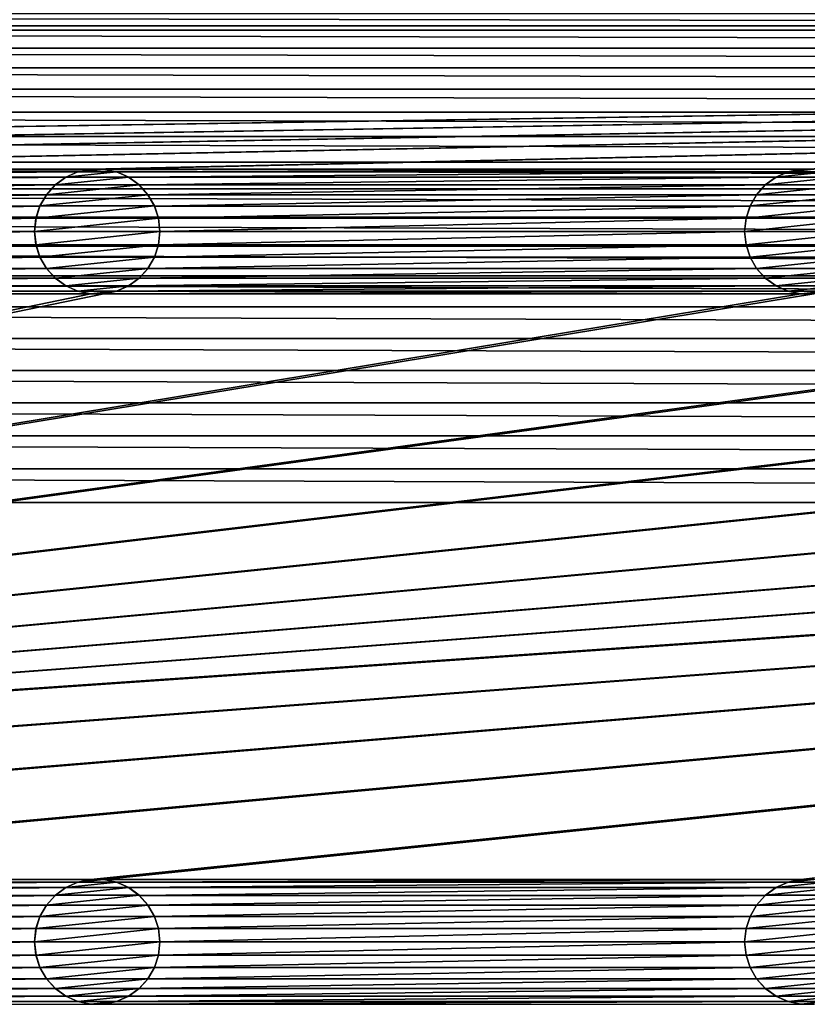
# Model space of a CAD drawing. Header units: metres. Extents: x -200 to 200, y -200 to 200.
# Tile 34 of 88: x -60 to -28, y 139 to 178. Entities that reach past the tile are written whole.
import ezdxf

# ---------------------------------------------------------------- set-up
doc = ezdxf.new("R2010")
doc.units = ezdxf.units.M
doc.layers.add('solid_P34200', color=7, linetype='CONTINUOUS')

msp = doc.modelspace()

# ---------------------------------------------------------------- linework, layer by layer
at = {"layer": 'solid_P34200'}
for points in [[(199.836639, 180.666519, 5), (-199.836639, 180.666519, 5), (-200, 178, 5)], [(200, 178, 5), (199.836639, 180.666519, 5), (-200, 178, 5)], [(-170.379456, 177.826935), (-169.220428, 178.481461), (170.379456, 177.826935)], [(-169.220428, 178.481461), (169.220428, 178.481461), (170.379456, 177.826935)], [(-170.058914, 172.285706, 5), (200, 178, 5), (-200, 178, 5)], [(-171.499695, 177.102936), (-170.379456, 177.826935), (171.499695, 177.102936)], [(-170.379456, 177.826935), (170.379456, 177.826935), (171.499695, 177.102936)], [(-170.058914, 172.285706, 5), (-169.541077, 172.285706, 5), (200, 178, 5)], [(-141.758926, 172.285706, 5), (200, 178, 5), (-169.541077, 172.285706, 5)], [(-141.758926, 172.285706, 5), (-141.241074, 172.285706, 5), (200, 178, 5)], [(-113.458923, 172.285706, 5), (200, 178, 5), (-141.241074, 172.285706, 5)], [(-113.458923, 172.285706, 5), (-112.941078, 172.285706, 5), (200, 178, 5)], [(-85.15892, 172.285706, 5), (200, 178, 5), (-112.941078, 172.285706, 5)], [(-85.15892, 172.285706, 5), (-84.641083, 172.285706, 5), (200, 178, 5)], [(-56.858921, 172.285706, 5), (200, 178, 5), (-84.641083, 172.285706, 5)], [(-56.858921, 172.285706, 5), (-56.34108, 172.285706, 5), (200, 178, 5)], [(-28.55892, 172.285706, 5), (200, 178, 5), (-56.34108, 172.285706, 5)], [(-28.55892, 172.285706, 5), (-28.04108, 172.285706, 5), (200, 178, 5)], [(-172.568909, 176.317139), (-171.499695, 177.102936), (172.568909, 176.317139)], [(-171.499695, 177.102936), (171.499695, 177.102936), (172.568909, 176.317139)], [(-173.585297, 175.469376), (-172.568909, 176.317139), (173.585297, 175.469376)], [(-172.568909, 176.317139), (172.568909, 176.317139), (173.585297, 175.469376)], [(-174.555435, 174.555435), (-173.585297, 175.469376), (174.555435, 174.555435)], [(-173.585297, 175.469376), (173.585297, 175.469376), (174.555435, 174.555435)], [(-175.469376, 173.585297), (-174.555435, 174.555435), (175.469376, 173.585297)], [(-174.555435, 174.555435), (174.555435, 174.555435), (175.469376, 173.585297)], [(-176.317139, 172.568909), (-175.469376, 173.585297), (176.317139, 172.568909)], [(-175.469376, 173.585297), (175.469376, 173.585297), (176.317139, 172.568909)], [(-177.102936, 171.499695), (-176.317139, 172.568909), (177.102936, 171.499695)], [(-176.317139, 172.568909), (176.317139, 172.568909), (177.102936, 171.499695)], [(-56.858921, 172.285706, 5), (-84.641083, 172.285706, 5), (-84.125313, 172.176346, 5)], [(-57.374687, 172.176346, 5), (-56.858921, 172.285706, 5), (-84.125313, 172.176346, 5)], [(-56.864635, 172.284515, 7.5), (-56.858921, 172.285706, 5), (-57.374687, 172.176346, 5)], [(-56.864635, 172.284515, 7.5), (-57.374687, 172.176346, 5), (-57.368778, 172.177856, 7.5)], [(-56.335365, 172.284515, 7.5), (-56.864635, 172.284515, 7.5), (-57.368778, 172.177856, 7.5)], [(-55.831223, 172.177856, 7.5), (-56.335365, 172.284515, 7.5), (-57.368778, 172.177856, 7.5)], [(-56.335365, 172.284515, 7.5), (-56.858921, 172.285706, 5), (-56.864635, 172.284515, 7.5)], [(-56.335365, 172.284515, 7.5), (-56.34108, 172.285706, 5), (-56.858921, 172.285706, 5)], [(-28.55892, 172.285706, 5), (-56.34108, 172.285706, 5), (-55.82531, 172.176346, 5)], [(-55.831223, 172.177856, 7.5), (-55.82531, 172.176346, 5), (-56.34108, 172.285706, 5)], [(-55.831223, 172.177856, 7.5), (-56.34108, 172.285706, 5), (-56.335365, 172.284515, 7.5)], [(-29.074688, 172.176346, 5), (-28.55892, 172.285706, 5), (-55.82531, 172.176346, 5)], [(-28.564636, 172.284515, 7.5), (-28.55892, 172.285706, 5), (-29.074688, 172.176346, 5)], [(-28.564636, 172.284515, 7.5), (-29.074688, 172.176346, 5), (-29.068779, 172.177856, 7.5)], [(-28.035364, 172.284515, 7.5), (-28.564636, 172.284515, 7.5), (-29.068779, 172.177856, 7.5)], [(-27.531221, 172.177856, 7.5), (-28.035364, 172.284515, 7.5), (-29.068779, 172.177856, 7.5)], [(-28.035364, 172.284515, 7.5), (-28.55892, 172.285706, 5), (-28.564636, 172.284515, 7.5)], [(-28.035364, 172.284515, 7.5), (-28.04108, 172.285706, 5), (-28.55892, 172.285706, 5)], [(-57.374687, 172.176346, 5), (-84.125313, 172.176346, 5), (-83.652184, 171.965073, 5)], [(-57.847816, 171.965073, 5), (-57.374687, 172.176346, 5), (-83.652184, 171.965073, 5)], [(-57.847816, 171.965073, 5), (-83.652184, 171.965073, 5), (-83.225777, 171.656204, 5)], [(-58.274223, 171.656204, 5), (-57.847816, 171.965073, 5), (-83.225777, 171.656204, 5)], [(-57.851532, 171.962051, 7.5), (-57.847816, 171.965073, 5), (-58.274223, 171.656204, 5)], [(-57.851532, 171.962051, 7.5), (-58.274223, 171.656204, 5), (-58.270115, 171.659637, 7.5)], [(-55.348469, 171.962051, 7.5), (-57.851532, 171.962051, 7.5), (-58.270115, 171.659637, 7.5)], [(-54.929886, 171.659637, 7.5), (-55.348469, 171.962051, 7.5), (-58.270115, 171.659637, 7.5)], [(-57.368778, 172.177856, 7.5), (-57.847816, 171.965073, 5), (-57.851532, 171.962051, 7.5)], [(-55.831223, 172.177856, 7.5), (-57.368778, 172.177856, 7.5), (-57.851532, 171.962051, 7.5)], [(-55.348469, 171.962051, 7.5), (-55.831223, 172.177856, 7.5), (-57.851532, 171.962051, 7.5)], [(-57.368778, 172.177856, 7.5), (-57.374687, 172.176346, 5), (-57.847816, 171.965073, 5)], [(-55.348469, 171.962051, 7.5), (-55.82531, 172.176346, 5), (-55.831223, 172.177856, 7.5)], [(-29.074688, 172.176346, 5), (-55.82531, 172.176346, 5), (-55.35218, 171.965073, 5)], [(-55.348469, 171.962051, 7.5), (-55.35218, 171.965073, 5), (-55.82531, 172.176346, 5)], [(-29.547817, 171.965073, 5), (-29.074688, 172.176346, 5), (-55.35218, 171.965073, 5)], [(-29.547817, 171.965073, 5), (-55.35218, 171.965073, 5), (-54.925777, 171.656204, 5)], [(-54.929886, 171.659637, 7.5), (-54.925777, 171.656204, 5), (-55.35218, 171.965073, 5)], [(-54.929886, 171.659637, 7.5), (-55.35218, 171.965073, 5), (-55.348469, 171.962051, 7.5)], [(-29.974224, 171.656204, 5), (-29.547817, 171.965073, 5), (-54.925777, 171.656204, 5)], [(-29.551533, 171.962051, 7.5), (-29.547817, 171.965073, 5), (-29.974224, 171.656204, 5)], [(-29.551533, 171.962051, 7.5), (-29.974224, 171.656204, 5), (-29.970114, 171.659637, 7.5)], [(-27.048468, 171.962051, 7.5), (-29.551533, 171.962051, 7.5), (-29.970114, 171.659637, 7.5)], [(-26.629887, 171.659637, 7.5), (-27.048468, 171.962051, 7.5), (-29.970114, 171.659637, 7.5)], [(-29.068779, 172.177856, 7.5), (-29.547817, 171.965073, 5), (-29.551533, 171.962051, 7.5)], [(-27.531221, 172.177856, 7.5), (-29.068779, 172.177856, 7.5), (-29.551533, 171.962051, 7.5)], [(-27.048468, 171.962051, 7.5), (-27.531221, 172.177856, 7.5), (-29.551533, 171.962051, 7.5)], [(-29.068779, 172.177856, 7.5), (-29.074688, 172.176346, 5), (-29.547817, 171.965073, 5)], [(-177.826935, 170.379456), (-177.102936, 171.499695), (177.826935, 170.379456)], [(-177.102936, 171.499695), (177.102936, 171.499695), (177.826935, 170.379456)], [(-58.274223, 171.656204, 5), (-83.225777, 171.656204, 5), (-82.879204, 171.269714, 5)], [(-58.620796, 171.269714, 5), (-58.274223, 171.656204, 5), (-82.879204, 171.269714, 5)], [(-58.270115, 171.659637, 7.5), (-58.620796, 171.269714, 5), (-58.621883, 171.266708, 7.5)], [(-54.929886, 171.659637, 7.5), (-58.270115, 171.659637, 7.5), (-58.621883, 171.266708, 7.5)], [(-54.578117, 171.266708, 7.5), (-54.929886, 171.659637, 7.5), (-58.621883, 171.266708, 7.5)], [(-58.270115, 171.659637, 7.5), (-58.274223, 171.656204, 5), (-58.620796, 171.269714, 5)], [(-54.578117, 171.266708, 7.5), (-54.925777, 171.656204, 5), (-54.929886, 171.659637, 7.5)], [(-29.974224, 171.656204, 5), (-54.925777, 171.656204, 5), (-54.579205, 171.269714, 5)], [(-54.578117, 171.266708, 7.5), (-54.579205, 171.269714, 5), (-54.925777, 171.656204, 5)], [(-30.320795, 171.269714, 5), (-29.974224, 171.656204, 5), (-54.579205, 171.269714, 5)], [(-29.970114, 171.659637, 7.5), (-30.320795, 171.269714, 5), (-30.321882, 171.266708, 7.5)], [(-26.629887, 171.659637, 7.5), (-29.970114, 171.659637, 7.5), (-30.321882, 171.266708, 7.5)], [(-26.278118, 171.266708, 7.5), (-26.629887, 171.659637, 7.5), (-30.321882, 171.266708, 7.5)], [(-29.970114, 171.659637, 7.5), (-29.974224, 171.656204, 5), (-30.320795, 171.269714, 5)], [(-58.620796, 171.269714, 5), (-82.879204, 171.269714, 5), (-82.615662, 170.815567, 5)], [(-58.884338, 170.815567, 5), (-58.620796, 171.269714, 5), (-82.615662, 170.815567, 5)], [(-58.621883, 171.266708, 7.5), (-58.620796, 171.269714, 5), (-58.884338, 170.815567, 5)], [(-58.621883, 171.266708, 7.5), (-58.884338, 170.815567, 5), (-58.882805, 170.819077, 7.5)], [(-54.578117, 171.266708, 7.5), (-58.621883, 171.266708, 7.5), (-58.882805, 170.819077, 7.5)], [(-54.317192, 170.819077, 7.5), (-54.578117, 171.266708, 7.5), (-58.882805, 170.819077, 7.5)], [(-30.320795, 171.269714, 5), (-54.579205, 171.269714, 5), (-54.315662, 170.815567, 5)], [(-54.317192, 170.819077, 7.5), (-54.315662, 170.815567, 5), (-54.579205, 171.269714, 5)], [(-54.317192, 170.819077, 7.5), (-54.579205, 171.269714, 5), (-54.578117, 171.266708, 7.5)], [(-30.584339, 170.815567, 5), (-30.320795, 171.269714, 5), (-54.315662, 170.815567, 5)], [(-30.321882, 171.266708, 7.5), (-30.320795, 171.269714, 5), (-30.584339, 170.815567, 5)], [(-30.321882, 171.266708, 7.5), (-30.584339, 170.815567, 5), (-30.582808, 170.819077, 7.5)], [(-26.278118, 171.266708, 7.5), (-30.321882, 171.266708, 7.5), (-30.582808, 170.819077, 7.5)], [(-26.017193, 170.819077, 7.5), (-26.278118, 171.266708, 7.5), (-30.582808, 170.819077, 7.5)], [(-58.884338, 170.815567, 5), (-82.615662, 170.815567, 5), (-82.457733, 170.328369, 5)], [(-59.042263, 170.328369, 5), (-58.884338, 170.815567, 5), (-82.457733, 170.328369, 5)], [(-58.882805, 170.819077, 7.5), (-58.884338, 170.815567, 5), (-59.042263, 170.328369, 5)], [(-58.882805, 170.819077, 7.5), (-59.042263, 170.328369, 5), (-59.039982, 170.332932, 7.5)], [(-54.317192, 170.819077, 7.5), (-58.882805, 170.819077, 7.5), (-59.039982, 170.332932, 7.5)], [(-54.160019, 170.332932, 7.5), (-54.317192, 170.819077, 7.5), (-59.039982, 170.332932, 7.5)], [(-54.160019, 170.332932, 7.5), (-54.315662, 170.815567, 5), (-54.317192, 170.819077, 7.5)], [(-30.584339, 170.815567, 5), (-54.315662, 170.815567, 5), (-54.157734, 170.328369, 5)], [(-54.160019, 170.332932, 7.5), (-54.157734, 170.328369, 5), (-54.315662, 170.815567, 5)], [(-30.742264, 170.328369, 5), (-30.584339, 170.815567, 5), (-54.157734, 170.328369, 5)], [(-30.582808, 170.819077, 7.5), (-30.584339, 170.815567, 5), (-30.742264, 170.328369, 5)], [(-30.582808, 170.819077, 7.5), (-30.742264, 170.328369, 5), (-30.739981, 170.332932, 7.5)], [(-26.017193, 170.819077, 7.5), (-30.582808, 170.819077, 7.5), (-30.739981, 170.332932, 7.5)], [(-25.86002, 170.332932, 7.5), (-26.017193, 170.819077, 7.5), (-30.739981, 170.332932, 7.5)], [(-178.481461, 169.220428), (-177.826935, 170.379456), (178.481461, 169.220428)], [(-177.826935, 170.379456), (177.826935, 170.379456), (178.481461, 169.220428)], [(-59.042263, 170.328369, 5), (-82.457733, 170.328369, 5), (-82.400002, 169.800003, 5)], [(-59.099998, 169.800003, 5), (-59.042263, 170.328369, 5), (-82.400002, 169.800003, 5)], [(-59.039982, 170.332932, 7.5), (-59.042263, 170.328369, 5), (-59.099998, 169.800003, 5)], [(-59.039982, 170.332932, 7.5), (-59.099998, 169.800003, 5), (-59.099998, 169.800003, 7.5)], [(-54.160019, 170.332932, 7.5), (-59.099998, 169.800003, 7.5), (-54.099998, 169.800003, 7.5)], [(-54.160019, 170.332932, 7.5), (-59.039982, 170.332932, 7.5), (-59.099998, 169.800003, 7.5)], [(-54.160019, 170.332932, 7.5), (-54.099998, 169.800003, 7.5), (-54.157734, 170.328369, 5)], [(-30.742264, 170.328369, 5), (-54.157734, 170.328369, 5), (-54.099998, 169.800003, 5)], [(-54.099998, 169.800003, 7.5), (-54.099998, 169.800003, 5), (-54.157734, 170.328369, 5)], [(-30.799999, 169.800003, 5), (-30.742264, 170.328369, 5), (-54.099998, 169.800003, 5)], [(-30.739981, 170.332932, 7.5), (-30.742264, 170.328369, 5), (-30.799999, 169.800003, 5)], [(-30.739981, 170.332932, 7.5), (-30.799999, 169.800003, 5), (-30.799999, 169.800003, 7.5)], [(-25.86002, 170.332932, 7.5), (-30.799999, 169.800003, 7.5), (-25.799999, 169.800003, 7.5)], [(-25.86002, 170.332932, 7.5), (-30.739981, 170.332932, 7.5), (-30.799999, 169.800003, 7.5)], [(-59.099998, 169.800003, 5), (-82.400002, 169.800003, 5), (-82.457733, 169.271637, 5)], [(-59.042263, 169.271637, 5), (-59.099998, 169.800003, 5), (-82.457733, 169.271637, 5)], [(-59.099998, 169.800003, 7.5), (-59.099998, 169.800003, 5), (-59.042263, 169.271637, 5)], [(-59.099998, 169.800003, 7.5), (-59.042263, 169.271637, 5), (-59.039982, 169.267059, 7.5)], [(-59.099998, 169.800003, 7.5), (-59.039982, 169.267059, 7.5), (-54.099998, 169.800003, 7.5)], [(-59.039982, 169.267059, 7.5), (-54.160019, 169.267059, 7.5), (-54.099998, 169.800003, 7.5)], [(-54.160019, 169.267059, 7.5), (-54.157734, 169.271637, 5), (-54.099998, 169.800003, 5)], [(-54.160019, 169.267059, 7.5), (-54.099998, 169.800003, 5), (-54.099998, 169.800003, 7.5)], [(-30.799999, 169.800003, 5), (-54.099998, 169.800003, 5), (-54.157734, 169.271637, 5)], [(-30.742264, 169.271637, 5), (-30.799999, 169.800003, 5), (-54.157734, 169.271637, 5)], [(-30.799999, 169.800003, 7.5), (-30.799999, 169.800003, 5), (-30.742264, 169.271637, 5)], [(-30.799999, 169.800003, 7.5), (-30.742264, 169.271637, 5), (-30.739981, 169.267059, 7.5)], [(-30.799999, 169.800003, 7.5), (-30.739981, 169.267059, 7.5), (-25.799999, 169.800003, 7.5)], [(-30.739981, 169.267059, 7.5), (-25.86002, 169.267059, 7.5), (-25.799999, 169.800003, 7.5)], [(-179.060257, 168.031967), (-178.481461, 169.220428), (179.060257, 168.031967)], [(-178.481461, 169.220428), (178.481461, 169.220428), (179.060257, 168.031967)], [(-59.042263, 169.271637, 5), (-82.457733, 169.271637, 5), (-82.615662, 168.784439, 5)], [(-58.884338, 168.784439, 5), (-59.042263, 169.271637, 5), (-82.615662, 168.784439, 5)], [(-59.039982, 169.267059, 7.5), (-59.042263, 169.271637, 5), (-58.884338, 168.784439, 5)], [(-59.039982, 169.267059, 7.5), (-58.884338, 168.784439, 5), (-58.882805, 168.780914, 7.5)], [(-59.039982, 169.267059, 7.5), (-58.882805, 168.780914, 7.5), (-54.160019, 169.267059, 7.5)], [(-58.882805, 168.780914, 7.5), (-54.317192, 168.780914, 7.5), (-54.160019, 169.267059, 7.5)], [(-54.317192, 168.780914, 7.5), (-54.315662, 168.784439, 5), (-54.157734, 169.271637, 5)], [(-54.317192, 168.780914, 7.5), (-54.157734, 169.271637, 5), (-54.160019, 169.267059, 7.5)], [(-30.742264, 169.271637, 5), (-54.157734, 169.271637, 5), (-54.315662, 168.784439, 5)], [(-30.584339, 168.784439, 5), (-30.742264, 169.271637, 5), (-54.315662, 168.784439, 5)], [(-30.739981, 169.267059, 7.5), (-30.742264, 169.271637, 5), (-30.584339, 168.784439, 5)], [(-30.739981, 169.267059, 7.5), (-30.584339, 168.784439, 5), (-30.582808, 168.780914, 7.5)], [(-30.739981, 169.267059, 7.5), (-30.582808, 168.780914, 7.5), (-25.86002, 169.267059, 7.5)], [(-30.582808, 168.780914, 7.5), (-26.017193, 168.780914, 7.5), (-25.86002, 169.267059, 7.5)], [(-58.884338, 168.784439, 5), (-82.615662, 168.784439, 5), (-82.879204, 168.330292, 5)], [(-58.620796, 168.330292, 5), (-58.884338, 168.784439, 5), (-82.879204, 168.330292, 5)], [(-58.882805, 168.780914, 7.5), (-58.884338, 168.784439, 5), (-58.620796, 168.330292, 5)], [(-58.882805, 168.780914, 7.5), (-58.620796, 168.330292, 5), (-58.621883, 168.333298, 7.5)], [(-58.882805, 168.780914, 7.5), (-58.621883, 168.333298, 7.5), (-54.317192, 168.780914, 7.5)], [(-58.621883, 168.333298, 7.5), (-54.578117, 168.333298, 7.5), (-54.317192, 168.780914, 7.5)], [(-30.584339, 168.784439, 5), (-54.315662, 168.784439, 5), (-54.579205, 168.330292, 5)], [(-54.578117, 168.333298, 7.5), (-54.579205, 168.330292, 5), (-54.315662, 168.784439, 5)], [(-30.320795, 168.330292, 5), (-30.584339, 168.784439, 5), (-54.579205, 168.330292, 5)], [(-54.578117, 168.333298, 7.5), (-54.315662, 168.784439, 5), (-54.317192, 168.780914, 7.5)], [(-30.582808, 168.780914, 7.5), (-30.584339, 168.784439, 5), (-30.320795, 168.330292, 5)], [(-30.582808, 168.780914, 7.5), (-30.320795, 168.330292, 5), (-30.321882, 168.333298, 7.5)], [(-30.582808, 168.780914, 7.5), (-30.321882, 168.333298, 7.5), (-26.017193, 168.780914, 7.5)], [(-30.321882, 168.333298, 7.5), (-26.278118, 168.333298, 7.5), (-26.017193, 168.780914, 7.5)], [(-58.620796, 168.330292, 5), (-82.879204, 168.330292, 5), (-83.225777, 167.943787, 5)], [(-58.274223, 167.943787, 5), (-58.620796, 168.330292, 5), (-83.225777, 167.943787, 5)], [(-58.621883, 168.333298, 7.5), (-58.620796, 168.330292, 5), (-58.274223, 167.943787, 5)], [(-58.621883, 168.333298, 7.5), (-58.274223, 167.943787, 5), (-58.270115, 167.940369, 7.5)], [(-58.621883, 168.333298, 7.5), (-58.270115, 167.940369, 7.5), (-54.578117, 168.333298, 7.5)], [(-58.270115, 167.940369, 7.5), (-54.929886, 167.940369, 7.5), (-54.578117, 168.333298, 7.5)], [(-54.929886, 167.940369, 7.5), (-54.579205, 168.330292, 5), (-54.578117, 168.333298, 7.5)], [(-54.929886, 167.940369, 7.5), (-54.925777, 167.943787, 5), (-54.579205, 168.330292, 5)], [(-30.320795, 168.330292, 5), (-54.579205, 168.330292, 5), (-54.925777, 167.943787, 5)], [(-29.974224, 167.943787, 5), (-30.320795, 168.330292, 5), (-54.925777, 167.943787, 5)], [(-30.321882, 168.333298, 7.5), (-30.320795, 168.330292, 5), (-29.974224, 167.943787, 5)], [(-30.321882, 168.333298, 7.5), (-29.974224, 167.943787, 5), (-29.970114, 167.940369, 7.5)], [(-30.321882, 168.333298, 7.5), (-29.970114, 167.940369, 7.5), (-26.278118, 168.333298, 7.5)], [(-29.970114, 167.940369, 7.5), (-26.629887, 167.940369, 7.5), (-26.278118, 168.333298, 7.5)], [(-179.568466, 166.803024), (-179.060257, 168.031967), (179.568466, 166.803024)], [(-179.060257, 168.031967), (179.060257, 168.031967), (179.568466, 166.803024)], [(-58.274223, 167.943787, 5), (-83.225777, 167.943787, 5), (-83.652184, 167.634933, 5)], [(-57.847816, 167.634933, 5), (-58.274223, 167.943787, 5), (-83.652184, 167.634933, 5)], [(-58.270115, 167.940369, 7.5), (-58.274223, 167.943787, 5), (-57.847816, 167.634933, 5)], [(-58.270115, 167.940369, 7.5), (-57.847816, 167.634933, 5), (-57.851532, 167.637955, 7.5)], [(-58.270115, 167.940369, 7.5), (-57.851532, 167.637955, 7.5), (-54.929886, 167.940369, 7.5)], [(-57.851532, 167.637955, 7.5), (-55.348469, 167.637955, 7.5), (-54.929886, 167.940369, 7.5)], [(-29.974224, 167.943787, 5), (-54.925777, 167.943787, 5), (-55.35218, 167.634933, 5)], [(-55.348469, 167.637955, 7.5), (-55.35218, 167.634933, 5), (-54.925777, 167.943787, 5)], [(-29.547817, 167.634933, 5), (-29.974224, 167.943787, 5), (-55.35218, 167.634933, 5)], [(-55.348469, 167.637955, 7.5), (-54.925777, 167.943787, 5), (-54.929886, 167.940369, 7.5)], [(-29.970114, 167.940369, 7.5), (-29.974224, 167.943787, 5), (-29.547817, 167.634933, 5)], [(-29.970114, 167.940369, 7.5), (-29.547817, 167.634933, 5), (-29.551533, 167.637955, 7.5)], [(-29.970114, 167.940369, 7.5), (-29.551533, 167.637955, 7.5), (-26.629887, 167.940369, 7.5)], [(-29.551533, 167.637955, 7.5), (-27.048468, 167.637955, 7.5), (-26.629887, 167.940369, 7.5)], [(-57.847816, 167.634933, 5), (-83.652184, 167.634933, 5), (-84.125313, 167.423645, 5)], [(-57.374687, 167.423645, 5), (-57.847816, 167.634933, 5), (-84.125313, 167.423645, 5)], [(-57.851532, 167.637955, 7.5), (-57.847816, 167.634933, 5), (-57.374687, 167.423645, 5)], [(-57.851532, 167.637955, 7.5), (-57.374687, 167.423645, 5), (-57.368778, 167.422134, 7.5)], [(-57.851532, 167.637955, 7.5), (-57.368778, 167.422134, 7.5), (-55.348469, 167.637955, 7.5)], [(-57.368778, 167.422134, 7.5), (-55.831223, 167.422134, 7.5), (-55.348469, 167.637955, 7.5)], [(-55.831223, 167.422134, 7.5), (-55.35218, 167.634933, 5), (-55.348469, 167.637955, 7.5)], [(-55.831223, 167.422134, 7.5), (-55.82531, 167.423645, 5), (-55.35218, 167.634933, 5)], [(-29.547817, 167.634933, 5), (-55.35218, 167.634933, 5), (-55.82531, 167.423645, 5)], [(-29.074688, 167.423645, 5), (-29.547817, 167.634933, 5), (-55.82531, 167.423645, 5)], [(-29.551533, 167.637955, 7.5), (-29.547817, 167.634933, 5), (-29.074688, 167.423645, 5)], [(-29.551533, 167.637955, 7.5), (-29.074688, 167.423645, 5), (-29.068779, 167.422134, 7.5)], [(-29.551533, 167.637955, 7.5), (-29.068779, 167.422134, 7.5), (-27.048468, 167.637955, 7.5)], [(-29.068779, 167.422134, 7.5), (-27.531221, 167.422134, 7.5), (-27.048468, 167.637955, 7.5)], [(170.058914, 167.314285, 5), (-170.058914, 143.985718, 5), (-169.541077, 143.985718, 5)], [(-56.858921, 167.314285, 5), (-84.641083, 167.314285, 5), (-170.058914, 143.985718, 5)], [(-56.34108, 167.314285, 5), (-56.858921, 167.314285, 5), (-170.058914, 143.985718, 5)], [(-28.55892, 167.314285, 5), (-56.34108, 167.314285, 5), (-170.058914, 143.985718, 5)], [(-28.04108, 167.314285, 5), (-28.55892, 167.314285, 5), (-170.058914, 143.985718, 5)], [(-0.25892, 167.314285, 5), (-28.04108, 167.314285, 5), (-170.058914, 143.985718, 5)], [(0.25892, 167.314285, 5), (-0.25892, 167.314285, 5), (-170.058914, 143.985718, 5)], [(28.04108, 167.314285, 5), (0.25892, 167.314285, 5), (-170.058914, 143.985718, 5)], [(170.058914, 167.314285, 5), (169.541077, 167.314285, 5), (-170.058914, 143.985718, 5)], [(141.758926, 167.314285, 5), (-170.058914, 143.985718, 5), (169.541077, 167.314285, 5)], [(141.758926, 167.314285, 5), (141.241074, 167.314285, 5), (-170.058914, 143.985718, 5)], [(113.458923, 167.314285, 5), (-170.058914, 143.985718, 5), (141.241074, 167.314285, 5)], [(113.458923, 167.314285, 5), (112.941078, 167.314285, 5), (-170.058914, 143.985718, 5)], [(85.15892, 167.314285, 5), (-170.058914, 143.985718, 5), (112.941078, 167.314285, 5)], [(85.15892, 167.314285, 5), (84.641083, 167.314285, 5), (-170.058914, 143.985718, 5)], [(56.858921, 167.314285, 5), (-170.058914, 143.985718, 5), (84.641083, 167.314285, 5)], [(56.858921, 167.314285, 5), (56.34108, 167.314285, 5), (-170.058914, 143.985718, 5)], [(28.55892, 167.314285, 5), (-170.058914, 143.985718, 5), (56.34108, 167.314285, 5)], [(28.55892, 167.314285, 5), (28.04108, 167.314285, 5), (-170.058914, 143.985718, 5)], [(170.058914, 167.314285, 5), (-169.541077, 143.985718, 5), (-141.758926, 143.985718, 5)], [(170.058914, 167.314285, 5), (-141.758926, 143.985718, 5), (-141.241074, 143.985718, 5)], [(170.058914, 167.314285, 5), (-141.241074, 143.985718, 5), (-113.458923, 143.985718, 5)], [(170.058914, 167.314285, 5), (-113.458923, 143.985718, 5), (-112.941078, 143.985718, 5)], [(170.058914, 167.314285, 5), (-112.941078, 143.985718, 5), (-85.15892, 143.985718, 5)], [(170.058914, 167.314285, 5), (-85.15892, 143.985718, 5), (-84.641083, 143.985718, 5)], [(-57.374687, 167.423645, 5), (-84.125313, 167.423645, 5), (-84.641083, 167.314285, 5)], [(-56.858921, 167.314285, 5), (-57.374687, 167.423645, 5), (-84.641083, 167.314285, 5)], [(170.058914, 167.314285, 5), (-84.641083, 143.985718, 5), (-56.858921, 143.985718, 5)], [(-57.368778, 167.422134, 7.5), (-57.374687, 167.423645, 5), (-56.858921, 167.314285, 5)], [(-57.368778, 167.422134, 7.5), (-56.858921, 167.314285, 5), (-56.864635, 167.315475, 7.5)], [(-57.368778, 167.422134, 7.5), (-56.864635, 167.315475, 7.5), (-55.831223, 167.422134, 7.5)], [(-56.864635, 167.315475, 7.5), (-56.335365, 167.315475, 7.5), (-55.831223, 167.422134, 7.5)], [(-56.864635, 167.315475, 7.5), (-56.858921, 167.314285, 5), (-56.34108, 167.314285, 5)], [(-56.864635, 167.315475, 7.5), (-56.34108, 167.314285, 5), (-56.335365, 167.315475, 7.5)], [(170.058914, 167.314285, 5), (-56.858921, 143.985718, 5), (-56.34108, 143.985718, 5)], [(-29.074688, 167.423645, 5), (-55.82531, 167.423645, 5), (-56.34108, 167.314285, 5)], [(-56.335365, 167.315475, 7.5), (-56.34108, 167.314285, 5), (-55.82531, 167.423645, 5)], [(-28.55892, 167.314285, 5), (-29.074688, 167.423645, 5), (-56.34108, 167.314285, 5)], [(170.058914, 167.314285, 5), (-56.34108, 143.985718, 5), (-28.55892, 143.985718, 5)], [(-56.335365, 167.315475, 7.5), (-55.82531, 167.423645, 5), (-55.831223, 167.422134, 7.5)], [(-29.068779, 167.422134, 7.5), (-29.074688, 167.423645, 5), (-28.55892, 167.314285, 5)], [(-29.068779, 167.422134, 7.5), (-28.55892, 167.314285, 5), (-28.564636, 167.315475, 7.5)], [(-29.068779, 167.422134, 7.5), (-28.564636, 167.315475, 7.5), (-27.531221, 167.422134, 7.5)], [(-28.564636, 167.315475, 7.5), (-28.035364, 167.315475, 7.5), (-27.531221, 167.422134, 7.5)], [(-28.564636, 167.315475, 7.5), (-28.55892, 167.314285, 5), (-28.04108, 167.314285, 5)], [(-28.564636, 167.315475, 7.5), (-28.04108, 167.314285, 5), (-28.035364, 167.315475, 7.5)], [(170.058914, 167.314285, 5), (-28.55892, 143.985718, 5), (-28.04108, 143.985718, 5)], [(-180.003708, 165.541977), (-179.568466, 166.803024), (180.003708, 165.541977)], [(-179.568466, 166.803024), (179.568466, 166.803024), (180.003708, 165.541977)], [(-180.361206, 164.262497), (-180.003708, 165.541977), (180.361206, 164.262497)], [(-180.003708, 165.541977), (180.003708, 165.541977), (180.361206, 164.262497)], [(-180.638016, 162.973083), (-180.361206, 164.262497), (180.638016, 162.973083)], [(-180.361206, 164.262497), (180.361206, 164.262497), (180.638016, 162.973083)], [(-180.836639, 161.666519), (-180.638016, 162.973083), (180.836639, 161.666519)], [(-180.638016, 162.973083), (180.638016, 162.973083), (180.836639, 161.666519)], [(-180.957291, 160.342163), (-180.836639, 161.666519), (180.957291, 160.342163)], [(-180.836639, 161.666519), (180.836639, 161.666519), (180.957291, 160.342163)], [(-180.957291, 160.342163), (181, 159), (-181, 159)], [(-180.957291, 160.342163), (180.957291, 160.342163), (181, 159)], [(-181, 159), (-14.856524, 2.058549), (-15, 0)], [(-181, 159), (-15, 0), (-14.856524, -2.058549)], [(-181, 159), (-14.444175, 4.045302), (-14.856524, 2.058549)], [(-181, 159), (-13.756138, 5.976712), (-14.444175, 4.045302)], [(-181, 159), (-12.817678, 7.79116), (-13.756138, 5.976712)], [(-181, 159), (-11.633039, 9.467192), (-12.817678, 7.79116)], [(-181, 159), (-10.240819, 10.959723), (-11.633039, 9.467192)], [(-181, 159), (-8.64688, 12.25524), (-10.240819, 10.959723)], [(-181, 159), (-6.904468, 13.315859), (-8.64688, 12.25524)], [(-181, 159), (-5.01928, 14.134056), (-6.904468, 13.315859)], [(-181, 159), (-3.055924, 14.684637), (-5.01928, 14.134056)], [(-181, 159), (-1.019424, 14.964341), (-3.055924, 14.684637)], [(-181, 159), (1.019424, 14.964341), (-1.019424, 14.964341)], [(-181, 159), (3.055924, 14.684637), (1.019424, 14.964341)], [(-181, 159), (5.01928, 14.134056), (3.055924, 14.684637)], [(-181, 159), (6.904468, 13.315859), (5.01928, 14.134056)], [(-181, 159), (8.64688, 12.25524), (6.904468, 13.315859)], [(181, 159), (8.64688, 12.25524), (-181, 159)], [(-181, 159), (-11.633039, -9.467192), (-10.240819, -10.959723)], [(-181, -159), (-181, 159), (-10.240819, -10.959723)], [(-181, 159), (-12.817678, -7.79116), (-11.633039, -9.467192)], [(-181, 159), (-13.756138, -5.976712), (-12.817678, -7.79116)], [(-181, 159), (-14.444175, -4.045302), (-13.756138, -5.976712)], [(-181, 159), (-14.856524, -2.058549), (-14.444175, -4.045302)], [(-56.858921, 143.985718, 5), (-84.641083, 143.985718, 5), (-84.125313, 143.876358, 5)], [(-57.374687, 143.876358, 5), (-56.858921, 143.985718, 5), (-84.125313, 143.876358, 5)], [(-56.864635, 143.984528, 7.5), (-56.858921, 143.985718, 5), (-57.374687, 143.876358, 5)], [(-56.864635, 143.984528, 7.5), (-57.374687, 143.876358, 5), (-57.368778, 143.877869, 7.5)], [(-56.335365, 143.984528, 7.5), (-56.864635, 143.984528, 7.5), (-57.368778, 143.877869, 7.5)], [(-55.831223, 143.877869, 7.5), (-56.335365, 143.984528, 7.5), (-57.368778, 143.877869, 7.5)], [(-56.335365, 143.984528, 7.5), (-56.858921, 143.985718, 5), (-56.864635, 143.984528, 7.5)], [(-56.335365, 143.984528, 7.5), (-56.34108, 143.985718, 5), (-56.858921, 143.985718, 5)], [(-28.55892, 143.985718, 5), (-56.34108, 143.985718, 5), (-55.82531, 143.876358, 5)], [(-55.831223, 143.877869, 7.5), (-55.82531, 143.876358, 5), (-56.34108, 143.985718, 5)], [(-55.831223, 143.877869, 7.5), (-56.34108, 143.985718, 5), (-56.335365, 143.984528, 7.5)], [(-29.074688, 143.876358, 5), (-28.55892, 143.985718, 5), (-55.82531, 143.876358, 5)], [(-28.564636, 143.984528, 7.5), (-28.55892, 143.985718, 5), (-29.074688, 143.876358, 5)], [(-28.564636, 143.984528, 7.5), (-29.074688, 143.876358, 5), (-29.068779, 143.877869, 7.5)], [(-28.035364, 143.984528, 7.5), (-28.564636, 143.984528, 7.5), (-29.068779, 143.877869, 7.5)], [(-27.531221, 143.877869, 7.5), (-28.035364, 143.984528, 7.5), (-29.068779, 143.877869, 7.5)], [(-28.035364, 143.984528, 7.5), (-28.55892, 143.985718, 5), (-28.564636, 143.984528, 7.5)], [(-28.035364, 143.984528, 7.5), (-28.04108, 143.985718, 5), (-28.55892, 143.985718, 5)], [(-57.374687, 143.876358, 5), (-84.125313, 143.876358, 5), (-83.652184, 143.66507, 5)], [(-57.847816, 143.66507, 5), (-57.374687, 143.876358, 5), (-83.652184, 143.66507, 5)], [(-57.847816, 143.66507, 5), (-83.652184, 143.66507, 5), (-83.225777, 143.356216, 5)], [(-58.274223, 143.356216, 5), (-57.847816, 143.66507, 5), (-83.225777, 143.356216, 5)], [(-57.851532, 143.662048, 7.5), (-57.847816, 143.66507, 5), (-58.274223, 143.356216, 5)], [(-57.851532, 143.662048, 7.5), (-58.274223, 143.356216, 5), (-58.270115, 143.359634, 7.5)], [(-55.348469, 143.662048, 7.5), (-57.851532, 143.662048, 7.5), (-58.270115, 143.359634, 7.5)], [(-54.929886, 143.359634, 7.5), (-55.348469, 143.662048, 7.5), (-58.270115, 143.359634, 7.5)], [(-57.368778, 143.877869, 7.5), (-57.847816, 143.66507, 5), (-57.851532, 143.662048, 7.5)], [(-55.831223, 143.877869, 7.5), (-57.368778, 143.877869, 7.5), (-57.851532, 143.662048, 7.5)], [(-55.348469, 143.662048, 7.5), (-55.831223, 143.877869, 7.5), (-57.851532, 143.662048, 7.5)], [(-57.368778, 143.877869, 7.5), (-57.374687, 143.876358, 5), (-57.847816, 143.66507, 5)], [(-55.348469, 143.662048, 7.5), (-55.82531, 143.876358, 5), (-55.831223, 143.877869, 7.5)], [(-29.074688, 143.876358, 5), (-55.82531, 143.876358, 5), (-55.35218, 143.66507, 5)], [(-55.348469, 143.662048, 7.5), (-55.35218, 143.66507, 5), (-55.82531, 143.876358, 5)], [(-29.547817, 143.66507, 5), (-29.074688, 143.876358, 5), (-55.35218, 143.66507, 5)], [(-29.547817, 143.66507, 5), (-55.35218, 143.66507, 5), (-54.925777, 143.356216, 5)], [(-54.929886, 143.359634, 7.5), (-54.925777, 143.356216, 5), (-55.35218, 143.66507, 5)], [(-54.929886, 143.359634, 7.5), (-55.35218, 143.66507, 5), (-55.348469, 143.662048, 7.5)], [(-29.974224, 143.356216, 5), (-29.547817, 143.66507, 5), (-54.925777, 143.356216, 5)], [(-29.551533, 143.662048, 7.5), (-29.547817, 143.66507, 5), (-29.974224, 143.356216, 5)], [(-29.551533, 143.662048, 7.5), (-29.974224, 143.356216, 5), (-29.970114, 143.359634, 7.5)], [(-27.048468, 143.662048, 7.5), (-29.551533, 143.662048, 7.5), (-29.970114, 143.359634, 7.5)], [(-26.629887, 143.359634, 7.5), (-27.048468, 143.662048, 7.5), (-29.970114, 143.359634, 7.5)], [(-29.068779, 143.877869, 7.5), (-29.547817, 143.66507, 5), (-29.551533, 143.662048, 7.5)], [(-27.531221, 143.877869, 7.5), (-29.068779, 143.877869, 7.5), (-29.551533, 143.662048, 7.5)], [(-27.048468, 143.662048, 7.5), (-27.531221, 143.877869, 7.5), (-29.551533, 143.662048, 7.5)], [(-29.068779, 143.877869, 7.5), (-29.074688, 143.876358, 5), (-29.547817, 143.66507, 5)], [(-58.274223, 143.356216, 5), (-83.225777, 143.356216, 5), (-82.879204, 142.969711, 5)], [(-58.620796, 142.969711, 5), (-58.274223, 143.356216, 5), (-82.879204, 142.969711, 5)], [(-58.270115, 143.359634, 7.5), (-58.620796, 142.969711, 5), (-58.621883, 142.966705, 7.5)], [(-54.929886, 143.359634, 7.5), (-58.270115, 143.359634, 7.5), (-58.621883, 142.966705, 7.5)], [(-54.578117, 142.966705, 7.5), (-54.929886, 143.359634, 7.5), (-58.621883, 142.966705, 7.5)], [(-58.270115, 143.359634, 7.5), (-58.274223, 143.356216, 5), (-58.620796, 142.969711, 5)], [(-54.578117, 142.966705, 7.5), (-54.925777, 143.356216, 5), (-54.929886, 143.359634, 7.5)], [(-29.974224, 143.356216, 5), (-54.925777, 143.356216, 5), (-54.579205, 142.969711, 5)], [(-54.578117, 142.966705, 7.5), (-54.579205, 142.969711, 5), (-54.925777, 143.356216, 5)], [(-30.320795, 142.969711, 5), (-29.974224, 143.356216, 5), (-54.579205, 142.969711, 5)], [(-29.970114, 143.359634, 7.5), (-30.320795, 142.969711, 5), (-30.321882, 142.966705, 7.5)], [(-26.629887, 143.359634, 7.5), (-29.970114, 143.359634, 7.5), (-30.321882, 142.966705, 7.5)], [(-26.278118, 142.966705, 7.5), (-26.629887, 143.359634, 7.5), (-30.321882, 142.966705, 7.5)], [(-29.970114, 143.359634, 7.5), (-29.974224, 143.356216, 5), (-30.320795, 142.969711, 5)], [(-58.620796, 142.969711, 5), (-82.879204, 142.969711, 5), (-82.615662, 142.515564, 5)], [(-58.884338, 142.515564, 5), (-58.620796, 142.969711, 5), (-82.615662, 142.515564, 5)], [(-58.621883, 142.966705, 7.5), (-58.620796, 142.969711, 5), (-58.884338, 142.515564, 5)], [(-58.621883, 142.966705, 7.5), (-58.884338, 142.515564, 5), (-58.882805, 142.519073, 7.5)], [(-54.578117, 142.966705, 7.5), (-58.621883, 142.966705, 7.5), (-58.882805, 142.519073, 7.5)], [(-54.317192, 142.519073, 7.5), (-54.578117, 142.966705, 7.5), (-58.882805, 142.519073, 7.5)], [(-30.320795, 142.969711, 5), (-54.579205, 142.969711, 5), (-54.315662, 142.515564, 5)], [(-54.317192, 142.519073, 7.5), (-54.315662, 142.515564, 5), (-54.579205, 142.969711, 5)], [(-54.317192, 142.519073, 7.5), (-54.579205, 142.969711, 5), (-54.578117, 142.966705, 7.5)], [(-30.584339, 142.515564, 5), (-30.320795, 142.969711, 5), (-54.315662, 142.515564, 5)], [(-30.321882, 142.966705, 7.5), (-30.320795, 142.969711, 5), (-30.584339, 142.515564, 5)], [(-30.321882, 142.966705, 7.5), (-30.584339, 142.515564, 5), (-30.582808, 142.519073, 7.5)], [(-26.278118, 142.966705, 7.5), (-30.321882, 142.966705, 7.5), (-30.582808, 142.519073, 7.5)], [(-26.017193, 142.519073, 7.5), (-26.278118, 142.966705, 7.5), (-30.582808, 142.519073, 7.5)], [(-58.884338, 142.515564, 5), (-82.615662, 142.515564, 5), (-82.457733, 142.028366, 5)], [(-59.042263, 142.028366, 5), (-58.884338, 142.515564, 5), (-82.457733, 142.028366, 5)], [(-58.882805, 142.519073, 7.5), (-58.884338, 142.515564, 5), (-59.042263, 142.028366, 5)], [(-58.882805, 142.519073, 7.5), (-59.042263, 142.028366, 5), (-59.039982, 142.032928, 7.5)], [(-54.317192, 142.519073, 7.5), (-58.882805, 142.519073, 7.5), (-59.039982, 142.032928, 7.5)], [(-54.160019, 142.032928, 7.5), (-54.317192, 142.519073, 7.5), (-59.039982, 142.032928, 7.5)], [(-54.160019, 142.032928, 7.5), (-54.315662, 142.515564, 5), (-54.317192, 142.519073, 7.5)], [(-30.584339, 142.515564, 5), (-54.315662, 142.515564, 5), (-54.157734, 142.028366, 5)], [(-54.160019, 142.032928, 7.5), (-54.157734, 142.028366, 5), (-54.315662, 142.515564, 5)], [(-30.742264, 142.028366, 5), (-30.584339, 142.515564, 5), (-54.157734, 142.028366, 5)], [(-30.582808, 142.519073, 7.5), (-30.584339, 142.515564, 5), (-30.742264, 142.028366, 5)], [(-30.582808, 142.519073, 7.5), (-30.742264, 142.028366, 5), (-30.739981, 142.032928, 7.5)], [(-26.017193, 142.519073, 7.5), (-30.582808, 142.519073, 7.5), (-30.739981, 142.032928, 7.5)], [(-25.86002, 142.032928, 7.5), (-26.017193, 142.519073, 7.5), (-30.739981, 142.032928, 7.5)], [(-59.042263, 142.028366, 5), (-82.457733, 142.028366, 5), (-82.400002, 141.5, 5)], [(-59.099998, 141.5, 5), (-59.042263, 142.028366, 5), (-82.400002, 141.5, 5)], [(-59.039982, 142.032928, 7.5), (-59.042263, 142.028366, 5), (-59.099998, 141.5, 5)], [(-59.039982, 142.032928, 7.5), (-59.099998, 141.5, 5), (-59.099998, 141.5, 7.5)], [(-54.160019, 142.032928, 7.5), (-59.099998, 141.5, 7.5), (-54.099998, 141.5, 7.5)], [(-54.160019, 142.032928, 7.5), (-59.039982, 142.032928, 7.5), (-59.099998, 141.5, 7.5)], [(-54.160019, 142.032928, 7.5), (-54.099998, 141.5, 7.5), (-54.157734, 142.028366, 5)], [(-30.742264, 142.028366, 5), (-54.157734, 142.028366, 5), (-54.099998, 141.5, 5)], [(-54.099998, 141.5, 7.5), (-54.099998, 141.5, 5), (-54.157734, 142.028366, 5)], [(-30.799999, 141.5, 5), (-30.742264, 142.028366, 5), (-54.099998, 141.5, 5)], [(-30.739981, 142.032928, 7.5), (-30.742264, 142.028366, 5), (-30.799999, 141.5, 5)], [(-30.739981, 142.032928, 7.5), (-30.799999, 141.5, 5), (-30.799999, 141.5, 7.5)], [(-25.86002, 142.032928, 7.5), (-30.799999, 141.5, 7.5), (-25.799999, 141.5, 7.5)], [(-25.86002, 142.032928, 7.5), (-30.739981, 142.032928, 7.5), (-30.799999, 141.5, 7.5)], [(-59.099998, 141.5, 5), (-82.400002, 141.5, 5), (-82.457733, 140.971634, 5)], [(-59.042263, 140.971634, 5), (-59.099998, 141.5, 5), (-82.457733, 140.971634, 5)], [(-59.099998, 141.5, 7.5), (-59.099998, 141.5, 5), (-59.042263, 140.971634, 5)], [(-59.099998, 141.5, 7.5), (-59.042263, 140.971634, 5), (-59.039982, 140.967072, 7.5)], [(-59.099998, 141.5, 7.5), (-59.039982, 140.967072, 7.5), (-54.099998, 141.5, 7.5)], [(-59.039982, 140.967072, 7.5), (-54.160019, 140.967072, 7.5), (-54.099998, 141.5, 7.5)], [(-54.160019, 140.967072, 7.5), (-54.157734, 140.971634, 5), (-54.099998, 141.5, 5)], [(-54.160019, 140.967072, 7.5), (-54.099998, 141.5, 5), (-54.099998, 141.5, 7.5)], [(-30.799999, 141.5, 5), (-54.099998, 141.5, 5), (-54.157734, 140.971634, 5)], [(-30.742264, 140.971634, 5), (-30.799999, 141.5, 5), (-54.157734, 140.971634, 5)], [(-30.799999, 141.5, 7.5), (-30.799999, 141.5, 5), (-30.742264, 140.971634, 5)], [(-30.799999, 141.5, 7.5), (-30.742264, 140.971634, 5), (-30.739981, 140.967072, 7.5)], [(-30.799999, 141.5, 7.5), (-30.739981, 140.967072, 7.5), (-25.799999, 141.5, 7.5)], [(-30.739981, 140.967072, 7.5), (-25.86002, 140.967072, 7.5), (-25.799999, 141.5, 7.5)], [(-59.042263, 140.971634, 5), (-82.457733, 140.971634, 5), (-82.615662, 140.484436, 5)], [(-58.884338, 140.484436, 5), (-59.042263, 140.971634, 5), (-82.615662, 140.484436, 5)], [(-59.039982, 140.967072, 7.5), (-59.042263, 140.971634, 5), (-58.884338, 140.484436, 5)], [(-59.039982, 140.967072, 7.5), (-58.884338, 140.484436, 5), (-58.882805, 140.480927, 7.5)], [(-59.039982, 140.967072, 7.5), (-58.882805, 140.480927, 7.5), (-54.160019, 140.967072, 7.5)], [(-58.882805, 140.480927, 7.5), (-54.317192, 140.480927, 7.5), (-54.160019, 140.967072, 7.5)], [(-54.317192, 140.480927, 7.5), (-54.315662, 140.484436, 5), (-54.157734, 140.971634, 5)], [(-54.317192, 140.480927, 7.5), (-54.157734, 140.971634, 5), (-54.160019, 140.967072, 7.5)], [(-30.742264, 140.971634, 5), (-54.157734, 140.971634, 5), (-54.315662, 140.484436, 5)], [(-30.584339, 140.484436, 5), (-30.742264, 140.971634, 5), (-54.315662, 140.484436, 5)], [(-30.739981, 140.967072, 7.5), (-30.742264, 140.971634, 5), (-30.584339, 140.484436, 5)], [(-30.739981, 140.967072, 7.5), (-30.584339, 140.484436, 5), (-30.582808, 140.480927, 7.5)], [(-30.739981, 140.967072, 7.5), (-30.582808, 140.480927, 7.5), (-25.86002, 140.967072, 7.5)], [(-30.582808, 140.480927, 7.5), (-26.017193, 140.480927, 7.5), (-25.86002, 140.967072, 7.5)], [(-58.884338, 140.484436, 5), (-82.615662, 140.484436, 5), (-82.879204, 140.030289, 5)], [(-58.620796, 140.030289, 5), (-58.884338, 140.484436, 5), (-82.879204, 140.030289, 5)], [(-58.882805, 140.480927, 7.5), (-58.884338, 140.484436, 5), (-58.620796, 140.030289, 5)], [(-58.882805, 140.480927, 7.5), (-58.620796, 140.030289, 5), (-58.621883, 140.033295, 7.5)], [(-58.882805, 140.480927, 7.5), (-58.621883, 140.033295, 7.5), (-54.317192, 140.480927, 7.5)], [(-58.621883, 140.033295, 7.5), (-54.578117, 140.033295, 7.5), (-54.317192, 140.480927, 7.5)], [(-30.584339, 140.484436, 5), (-54.315662, 140.484436, 5), (-54.579205, 140.030289, 5)], [(-54.578117, 140.033295, 7.5), (-54.579205, 140.030289, 5), (-54.315662, 140.484436, 5)], [(-30.320795, 140.030289, 5), (-30.584339, 140.484436, 5), (-54.579205, 140.030289, 5)], [(-54.578117, 140.033295, 7.5), (-54.315662, 140.484436, 5), (-54.317192, 140.480927, 7.5)], [(-30.582808, 140.480927, 7.5), (-30.584339, 140.484436, 5), (-30.320795, 140.030289, 5)], [(-30.582808, 140.480927, 7.5), (-30.320795, 140.030289, 5), (-30.321882, 140.033295, 7.5)], [(-30.582808, 140.480927, 7.5), (-30.321882, 140.033295, 7.5), (-26.017193, 140.480927, 7.5)], [(-30.321882, 140.033295, 7.5), (-26.278118, 140.033295, 7.5), (-26.017193, 140.480927, 7.5)], [(-58.620796, 140.030289, 5), (-82.879204, 140.030289, 5), (-83.225777, 139.643784, 5)], [(-58.274223, 139.643784, 5), (-58.620796, 140.030289, 5), (-83.225777, 139.643784, 5)], [(-58.621883, 140.033295, 7.5), (-58.620796, 140.030289, 5), (-58.274223, 139.643784, 5)], [(-58.621883, 140.033295, 7.5), (-58.274223, 139.643784, 5), (-58.270115, 139.640366, 7.5)], [(-58.621883, 140.033295, 7.5), (-58.270115, 139.640366, 7.5), (-54.578117, 140.033295, 7.5)], [(-58.270115, 139.640366, 7.5), (-54.929886, 139.640366, 7.5), (-54.578117, 140.033295, 7.5)], [(-54.929886, 139.640366, 7.5), (-54.579205, 140.030289, 5), (-54.578117, 140.033295, 7.5)], [(-54.929886, 139.640366, 7.5), (-54.925777, 139.643784, 5), (-54.579205, 140.030289, 5)], [(-30.320795, 140.030289, 5), (-54.579205, 140.030289, 5), (-54.925777, 139.643784, 5)], [(-29.974224, 139.643784, 5), (-30.320795, 140.030289, 5), (-54.925777, 139.643784, 5)], [(-30.321882, 140.033295, 7.5), (-30.320795, 140.030289, 5), (-29.974224, 139.643784, 5)], [(-30.321882, 140.033295, 7.5), (-29.974224, 139.643784, 5), (-29.970114, 139.640366, 7.5)], [(-30.321882, 140.033295, 7.5), (-29.970114, 139.640366, 7.5), (-26.278118, 140.033295, 7.5)], [(-29.970114, 139.640366, 7.5), (-26.629887, 139.640366, 7.5), (-26.278118, 140.033295, 7.5)], [(-57.847816, 139.33493, 5), (-83.652184, 139.33493, 5), (-84.125313, 139.123642, 5)], [(-57.374687, 139.123642, 5), (-57.847816, 139.33493, 5), (-84.125313, 139.123642, 5)], [(-58.274223, 139.643784, 5), (-83.225777, 139.643784, 5), (-83.652184, 139.33493, 5)], [(-57.847816, 139.33493, 5), (-58.274223, 139.643784, 5), (-83.652184, 139.33493, 5)], [(-58.270115, 139.640366, 7.5), (-58.274223, 139.643784, 5), (-57.847816, 139.33493, 5)], [(-58.270115, 139.640366, 7.5), (-57.847816, 139.33493, 5), (-57.851532, 139.337952, 7.5)], [(-58.270115, 139.640366, 7.5), (-57.851532, 139.337952, 7.5), (-54.929886, 139.640366, 7.5)], [(-57.851532, 139.337952, 7.5), (-55.348469, 139.337952, 7.5), (-54.929886, 139.640366, 7.5)], [(-57.851532, 139.337952, 7.5), (-57.847816, 139.33493, 5), (-57.374687, 139.123642, 5)], [(-57.851532, 139.337952, 7.5), (-57.374687, 139.123642, 5), (-57.368778, 139.122131, 7.5)], [(-57.851532, 139.337952, 7.5), (-57.368778, 139.122131, 7.5), (-55.348469, 139.337952, 7.5)], [(-57.368778, 139.122131, 7.5), (-55.831223, 139.122131, 7.5), (-55.348469, 139.337952, 7.5)], [(-55.831223, 139.122131, 7.5), (-55.35218, 139.33493, 5), (-55.348469, 139.337952, 7.5)], [(-55.831223, 139.122131, 7.5), (-55.82531, 139.123642, 5), (-55.35218, 139.33493, 5)], [(-29.547817, 139.33493, 5), (-55.35218, 139.33493, 5), (-55.82531, 139.123642, 5)], [(-29.074688, 139.123642, 5), (-29.547817, 139.33493, 5), (-55.82531, 139.123642, 5)], [(-29.974224, 139.643784, 5), (-54.925777, 139.643784, 5), (-55.35218, 139.33493, 5)], [(-55.348469, 139.337952, 7.5), (-55.35218, 139.33493, 5), (-54.925777, 139.643784, 5)], [(-29.547817, 139.33493, 5), (-29.974224, 139.643784, 5), (-55.35218, 139.33493, 5)], [(-55.348469, 139.337952, 7.5), (-54.925777, 139.643784, 5), (-54.929886, 139.640366, 7.5)], [(-29.970114, 139.640366, 7.5), (-29.974224, 139.643784, 5), (-29.547817, 139.33493, 5)], [(-29.970114, 139.640366, 7.5), (-29.547817, 139.33493, 5), (-29.551533, 139.337952, 7.5)], [(-29.970114, 139.640366, 7.5), (-29.551533, 139.337952, 7.5), (-26.629887, 139.640366, 7.5)], [(-29.551533, 139.337952, 7.5), (-27.048468, 139.337952, 7.5), (-26.629887, 139.640366, 7.5)], [(-29.551533, 139.337952, 7.5), (-29.547817, 139.33493, 5), (-29.074688, 139.123642, 5)], [(-29.551533, 139.337952, 7.5), (-29.074688, 139.123642, 5), (-29.068779, 139.122131, 7.5)], [(-29.551533, 139.337952, 7.5), (-29.068779, 139.122131, 7.5), (-27.048468, 139.337952, 7.5)], [(-29.068779, 139.122131, 7.5), (-27.531221, 139.122131, 7.5), (-27.048468, 139.337952, 7.5)], [(-57.374687, 139.123642, 5), (-84.125313, 139.123642, 5), (-84.641083, 139.014282, 5)], [(-56.858921, 139.014282, 5), (-57.374687, 139.123642, 5), (-84.641083, 139.014282, 5)], [(-57.368778, 139.122131, 7.5), (-57.374687, 139.123642, 5), (-56.858921, 139.014282, 5)], [(-57.368778, 139.122131, 7.5), (-56.858921, 139.014282, 5), (-56.864635, 139.015472, 7.5)], [(-57.368778, 139.122131, 7.5), (-56.864635, 139.015472, 7.5), (-55.831223, 139.122131, 7.5)], [(-56.864635, 139.015472, 7.5), (-56.335365, 139.015472, 7.5), (-55.831223, 139.122131, 7.5)], [(-56.864635, 139.015472, 7.5), (-56.858921, 139.014282, 5), (-56.34108, 139.014282, 5)], [(-56.864635, 139.015472, 7.5), (-56.34108, 139.014282, 5), (-56.335365, 139.015472, 7.5)], [(-29.074688, 139.123642, 5), (-55.82531, 139.123642, 5), (-56.34108, 139.014282, 5)], [(-56.335365, 139.015472, 7.5), (-56.34108, 139.014282, 5), (-55.82531, 139.123642, 5)], [(-28.55892, 139.014282, 5), (-29.074688, 139.123642, 5), (-56.34108, 139.014282, 5)], [(-56.335365, 139.015472, 7.5), (-55.82531, 139.123642, 5), (-55.831223, 139.122131, 7.5)], [(-29.068779, 139.122131, 7.5), (-29.074688, 139.123642, 5), (-28.55892, 139.014282, 5)], [(-29.068779, 139.122131, 7.5), (-28.55892, 139.014282, 5), (-28.564636, 139.015472, 7.5)], [(-29.068779, 139.122131, 7.5), (-28.564636, 139.015472, 7.5), (-27.531221, 139.122131, 7.5)], [(-28.564636, 139.015472, 7.5), (-28.035364, 139.015472, 7.5), (-27.531221, 139.122131, 7.5)], [(-28.564636, 139.015472, 7.5), (-28.55892, 139.014282, 5), (-28.04108, 139.014282, 5)], [(-28.564636, 139.015472, 7.5), (-28.04108, 139.014282, 5), (-28.035364, 139.015472, 7.5)]]:
    msp.add_3dface(points, dxfattribs=at)

doc.saveas('drawing.dxf')
